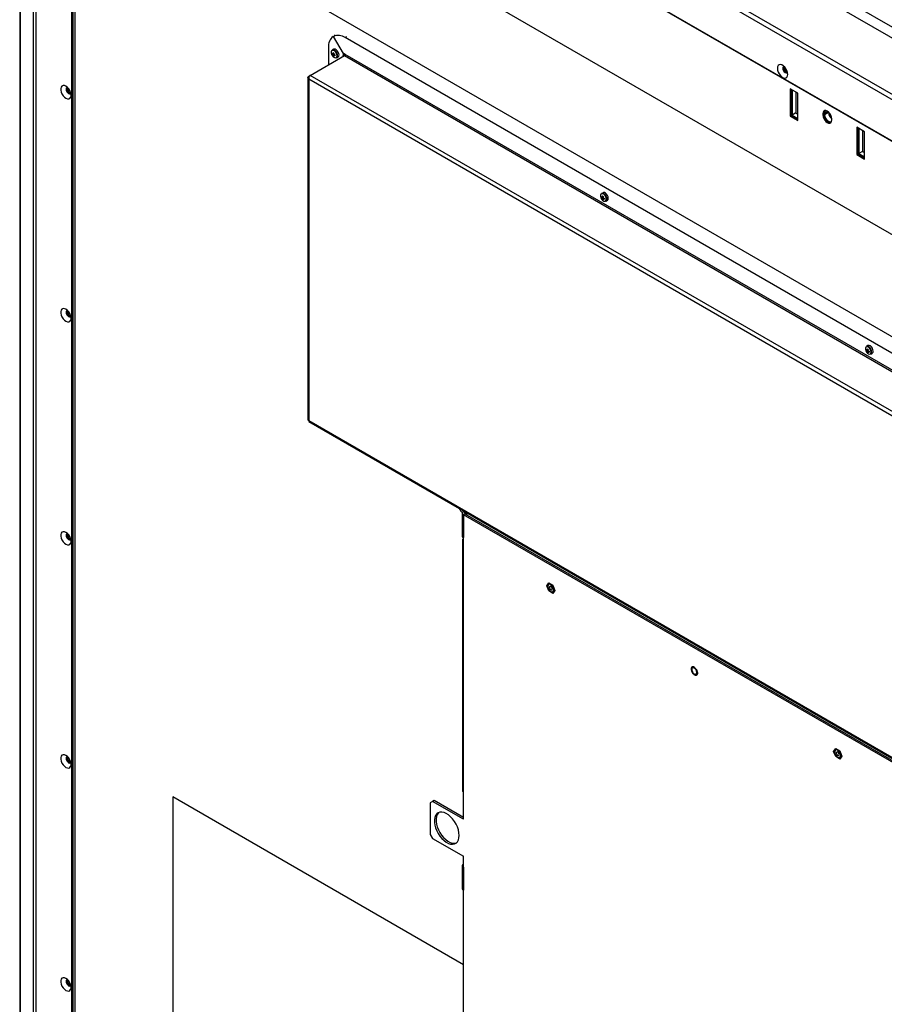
# Model space of a CAD drawing. Header units: millimetres. Extents: x 0 to 844, y -2 to 552.
# Tile 93 of 119: x 589 to 645, y 440 to 503. Entities that reach past the tile are written whole.
import ezdxf

# ---------------------------------------------------------------- set-up
doc = ezdxf.new("R2010")
doc.units = ezdxf.units.MM

msp = doc.modelspace()

# ---------------------------------------------------------------- linework, layer by layer
at = {"color": 7, "linetype": 'Continuous', "lineweight": 25}
for p, q in [((751.465, 440.911), (589.615, 534.345)), ((589.129, 533.72), (589.129, 426.142)), ((750.852, 440.557), (589.451, 533.732)), ((589.151, 533.518), (589.151, 426.154)), ((589.989, 529.421), (589.989, 426.639)), ((747.723, 438.75), (590.289, 529.635)), ((590.153, 528.997), (590.153, 426.733)), ((747.438, 438.586), (590.453, 529.212)), ((745.137, 437.257), (592.755, 525.225)), ((592.79, 525.188), (745.122, 437.248)), ((669.159, 475.126), (601.983, 513.905)), ((669.134, 475.14), (601.984, 513.905)), ((592.681, 434.645), (592.681, 513.48)), ((601.983, 507.373), (669.159, 468.593)), ((609.213, 501.748), (609.238, 501.763)), ((609.213, 501.748), (609.845, 500.654)), ((609.238, 501.763), (609.324, 501.812)), ((609.87, 500.668), (609.238, 501.763)), ((609.339, 501.82), (609.306, 501.839)), ((609.306, 501.839), (609.306, 501.802)), ((609.307, 501.838), (609.307, 501.803)), ((609.324, 501.812), (609.339, 501.82)), ((728.167, 433.453), (609.979, 501.681)), ((608.913, 501.066), (608.913, 499.94)), ((609.253, 500.932), (609.158, 500.877)), ((607.744, 499.265), (609.936, 500.531)), ((609.144, 500.624), (609.254, 500.643)), ((609.199, 500.638), (609.256, 500.658)), ((609.251, 500.608), (609.199, 500.578)), ((609.212, 500.506), (609.283, 500.593)), ((609.251, 500.548), (609.297, 500.587)), ((609.438, 500.392), (609.533, 500.447)), ((609.845, 500.654), (609.87, 500.668)), ((609.845, 500.654), (609.845, 500.528)), ((609.845, 500.528), (609.931, 500.578)), ((609.979, 500.605), (609.87, 500.668)), ((609.931, 500.633), (609.931, 500.578)), ((609.936, 500.531), (728.124, 432.302)), ((728.167, 432.377), (609.979, 500.605)), ((638.119, 499.686), (638.119, 499.82)), ((607.599, 499.122), (607.599, 477.192)), ((607.653, 499.213), (607.744, 499.265)), ((607.653, 499.213), (607.683, 499.195)), ((725.764, 430.835), (607.653, 499.02)), ((607.653, 499.02), (607.653, 477.148)), ((725.932, 431.037), (607.744, 499.265)), ((638.985, 498.122), (638.49, 498.408)), ((638.49, 498.408), (638.49, 496.652)), ((638.554, 498.37), (638.554, 496.689)), ((592.288, 498.193), (592.404, 498.127)), ((638.633, 498.325), (638.625, 498.268)), ((638.678, 498.299), (638.625, 498.268)), ((638.625, 498.268), (638.625, 496.717)), ((638.866, 498.19), (638.866, 496.856)), ((638.985, 496.366), (638.985, 498.122)), ((638.554, 496.689), (638.49, 496.652)), ((638.49, 496.652), (638.985, 496.366)), ((638.554, 496.689), (638.985, 496.441)), ((638.866, 496.856), (638.625, 496.717)), ((638.625, 496.717), (638.985, 496.509)), ((638.866, 496.856), (638.985, 496.788)), ((640.656, 496.844), (640.592, 496.806)), ((640.592, 496.806), (640.592, 496.725)), ((640.656, 496.762), (640.592, 496.725)), ((640.656, 496.844), (640.656, 496.762)), ((640.946, 496.88), (640.705, 496.741)), ((640.705, 496.823), (640.705, 496.741)), ((640.946, 496.917), (640.946, 496.88)), ((641.157, 496.398), (641.157, 496.48)), ((643.259, 495.654), (642.764, 495.94)), ((642.764, 495.94), (642.764, 494.185)), ((642.829, 495.903), (642.829, 494.222)), ((642.901, 495.861), (642.893, 495.804)), ((642.946, 495.835), (642.893, 495.804)), ((642.893, 495.804), (642.893, 494.253)), ((643.134, 495.726), (643.134, 494.392)), ((643.259, 495.643), (643.258, 495.655)), ((643.259, 493.899), (643.259, 495.654)), ((642.829, 494.222), (642.764, 494.185)), ((642.764, 494.185), (643.259, 493.899)), ((642.829, 494.222), (643.259, 493.973)), ((643.134, 494.392), (642.893, 494.253)), ((642.893, 494.253), (643.259, 494.042)), ((643.134, 494.392), (643.259, 494.321)), ((626.397, 491.44), (626.508, 491.458)), ((626.507, 491.748), (626.411, 491.693)), ((626.453, 491.453), (626.509, 491.474)), ((626.505, 491.423), (626.453, 491.393)), ((626.465, 491.322), (626.536, 491.408)), ((626.505, 491.363), (626.551, 491.402)), ((626.691, 491.208), (626.786, 491.263)), ((592.288, 483.904), (592.404, 483.837)), ((643.477, 481.951), (643.382, 481.896)), ((643.368, 481.643), (643.478, 481.661)), ((643.423, 481.656), (643.48, 481.677)), ((643.475, 481.626), (643.423, 481.596)), ((643.436, 481.525), (643.507, 481.611)), ((643.475, 481.566), (643.521, 481.605)), ((643.662, 481.411), (643.757, 481.466)), ((607.652, 477.087), (725.827, 408.866)), ((607.653, 477.148), (725.764, 408.964)), ((617.555, 471.305), (617.612, 471.337)), ((617.662, 471.243), (617.555, 471.305)), ((617.662, 471.243), (617.719, 471.275)), ((617.795, 471.232), (617.737, 471.198)), ((617.488, 471.211), (617.488, 469.742)), ((617.661, 471.179), (617.555, 471.118)), ((617.555, 471.118), (617.555, 469.649)), ((685.277, 432.023), (617.555, 471.118)), ((617.662, 471.18), (617.661, 471.179)), ((617.661, 471.179), (685.383, 432.084)), ((617.662, 471.18), (617.662, 471.178)), ((617.737, 471.198), (617.705, 471.154)), ((617.793, 471.166), (617.737, 471.198)), ((592.288, 469.615), (592.404, 469.548)), ((617.524, 469.545), (617.555, 469.598)), ((617.555, 469.528), (617.524, 469.545)), ((617.524, 453.378), (617.524, 469.545)), ((617.555, 451.603), (617.555, 469.649)), ((622.896, 466.565), (623.027, 466.751)), ((623.027, 466.228), (622.896, 466.565)), ((623.023, 466.647), (623.023, 466.647)), ((623.027, 466.751), (623.288, 466.6)), ((623.027, 466.751), (623.027, 466.751)), ((623.288, 466.077), (623.027, 466.228)), ((623.288, 466.6), (623.419, 466.263)), ((623.288, 466.6), (623.289, 466.6)), ((623.419, 466.263), (623.288, 466.077)), ((623.292, 466.18), (623.293, 466.181)), ((623.419, 466.263), (623.419, 466.263)), ((623.288, 466.077), (623.289, 466.077)), ((641.281, 455.951), (641.412, 456.137)), ((641.412, 456.137), (641.673, 455.986)), ((641.412, 456.137), (641.412, 456.137)), ((641.412, 455.615), (641.281, 455.951)), ((641.408, 456.034), (641.408, 456.034)), ((641.673, 455.464), (641.412, 455.615)), ((641.673, 455.986), (641.673, 455.987)), ((641.673, 455.986), (641.804, 455.65)), ((641.804, 455.65), (641.673, 455.464)), ((641.673, 455.464), (641.673, 455.464)), ((641.677, 455.567), (641.677, 455.567)), ((641.804, 455.65), (641.804, 455.65)), ((592.288, 455.325), (592.404, 455.258)), ((617.555, 442.287), (598.943, 453.032)), ((617.555, 442.287), (598.943, 453.032)), ((598.943, 453.032), (598.943, 436.701)), ((598.943, 453.032), (598.943, 453.032)), ((617.524, 453.378), (617.555, 453.36)), ((617.555, 453.36), (617.524, 453.378)), ((615.575, 452.746), (615.434, 452.664)), ((615.434, 452.664), (615.434, 450.623)), ((615.682, 452.808), (615.575, 452.746)), ((617.555, 451.603), (615.575, 452.746)), ((617.555, 451.727), (615.682, 452.808)), ((615.434, 450.623), (615.575, 450.378)), ((615.575, 450.378), (617.555, 449.235)), ((617.555, 448.541), (617.555, 449.235)), ((617.488, 448.634), (617.488, 447.164)), ((617.555, 448.541), (617.555, 447.071)), ((617.555, 430.536), (617.555, 447.071)), ((592.288, 441.036), (592.404, 440.969))]:
    msp.add_line(p, q, dxfattribs=at)
at = {"color": 8, "linetype": 'Continuous', "lineweight": 25}
for p, q in [((592.455, 513.624), (592.455, 434.715)), ((592.525, 513.573), (592.525, 434.701)), ((592.667, 513.489), (592.667, 434.652)), ((610.065, 501.731), (609.979, 501.681)), ((609.845, 500.528), (609.845, 500.478)), ((638.074, 499.66), (638.119, 499.686)), ((592.288, 498.193), (592.243, 498.168)), ((640.914, 496.944), (640.705, 496.823)), ((592.288, 483.904), (592.243, 483.878)), ((617.662, 471.18), (617.662, 471.243)), ((592.288, 469.615), (592.243, 469.589)), ((592.288, 455.325), (592.243, 455.299)), ((592.288, 441.036), (592.243, 441.01))]:
    msp.add_line(p, q, dxfattribs=at)
at = {"color": 7, "linetype": 'Continuous', "lineweight": 25, "flags": 128}
for points in [[(609.591, 500.575), (609.578, 500.666), (609.539, 500.759), (609.481, 500.843), (609.411, 500.907), (609.339, 500.941), (609.274, 500.941), (609.253, 500.932)], [(609.462, 500.515), (609.45, 500.6), (609.414, 500.687), (609.359, 500.766), (609.293, 500.826), (609.225, 500.858), (609.164, 500.858), (609.118, 500.826), (609.093, 500.767), (609.093, 500.688), (609.118, 500.6), (609.164, 500.515), (609.225, 500.445), (609.293, 500.398), (609.359, 500.382), (609.414, 500.398), (609.45, 500.445), (609.462, 500.515)], [(609.961, 500.555), (609.954, 500.562), (609.931, 500.578)], [(638.342, 499.329), (638.329, 499.445), (638.29, 499.567), (638.228, 499.685), (638.148, 499.79), (638.057, 499.873), (637.963, 499.928), (637.872, 499.949), (637.792, 499.936), (637.73, 499.89), (637.691, 499.813), (637.678, 499.713), (637.691, 499.597), (637.73, 499.475), (637.792, 499.356), (637.872, 499.251), (637.963, 499.168), (638.057, 499.114), (638.148, 499.092), (638.228, 499.105), (638.29, 499.152), (638.329, 499.228), (638.342, 499.329)], [(638.113, 499.826), (638.071, 499.816), (638.036, 499.776), (638.024, 499.713), (638.036, 499.635), (638.071, 499.556), (638.122, 499.486), (638.183, 499.437), (638.244, 499.416), (638.296, 499.426), (638.326, 499.457)], [(638.092, 499.824), (638.075, 499.798), (638.063, 499.735), (638.075, 499.658), (638.11, 499.578), (638.161, 499.509), (638.222, 499.459)], [(638.222, 499.459), (638.283, 499.438), (638.313, 499.44)], [(592.09, 498.565), (591.997, 498.604), (591.911, 498.608), (591.839, 498.578), (591.788, 498.515), (591.761, 498.426), (591.761, 498.317), (591.788, 498.196), (591.839, 498.075), (591.911, 497.962), (591.997, 497.867), (592.09, 497.798), (592.184, 497.759), (592.27, 497.755), (592.342, 497.785), (592.393, 497.847), (592.419, 497.937), (592.419, 498.046), (592.393, 498.166), (592.342, 498.288), (592.27, 498.4), (592.184, 498.496), (592.09, 498.565)], [(592.193, 498.487), (592.151, 498.476), (592.117, 498.437), (592.105, 498.373), (592.117, 498.296), (592.151, 498.216), (592.203, 498.147), (592.264, 498.098), (592.325, 498.076), (592.376, 498.087), (592.406, 498.118)], [(592.172, 498.485), (592.156, 498.459), (592.143, 498.396), (592.156, 498.318), (592.19, 498.239), (592.242, 498.169), (592.303, 498.12), (592.363, 498.099), (592.394, 498.101)], [(641.157, 496.48), (641.143, 496.589), (641.103, 496.703), (641.041, 496.811), (640.962, 496.903), (640.874, 496.97), (640.787, 497.004), (640.708, 497.003), (640.646, 496.967), (640.605, 496.899), (640.592, 496.806)], [(640.592, 496.725), (640.605, 496.616), (640.646, 496.502), (640.708, 496.393), (640.787, 496.301), (640.874, 496.235), (640.962, 496.2), (641.041, 496.201), (641.103, 496.237), (641.143, 496.305), (641.157, 496.398)], [(640.709, 497.004), (640.67, 496.937), (640.656, 496.844)], [(640.656, 496.762), (640.67, 496.653), (640.71, 496.539), (640.773, 496.43), (640.852, 496.338), (640.939, 496.272), (641.026, 496.238), (641.104, 496.238)], [(640.705, 496.741), (640.719, 496.638), (640.761, 496.53), (640.825, 496.431), (640.903, 496.353), (640.987, 496.305), (641.065, 496.292), (641.129, 496.317), (641.153, 496.342)], [(626.716, 491.33), (626.703, 491.415), (626.667, 491.503), (626.613, 491.582), (626.547, 491.642), (626.479, 491.674), (626.418, 491.674), (626.372, 491.642), (626.347, 491.583), (626.347, 491.504), (626.372, 491.416), (626.418, 491.331), (626.479, 491.261), (626.547, 491.214), (626.613, 491.198), (626.667, 491.214), (626.703, 491.26), (626.716, 491.33)], [(626.844, 491.391), (626.831, 491.481), (626.793, 491.575), (626.735, 491.659), (626.665, 491.722), (626.592, 491.756), (626.527, 491.756), (626.507, 491.748)], [(592.09, 484.276), (591.997, 484.314), (591.911, 484.318), (591.839, 484.288), (591.788, 484.226), (591.761, 484.136), (591.761, 484.027), (591.788, 483.907), (591.839, 483.786), (591.911, 483.673), (591.997, 483.578), (592.09, 483.508), (592.184, 483.47), (592.27, 483.465), (592.342, 483.496), (592.393, 483.558), (592.419, 483.647), (592.419, 483.757), (592.393, 483.877), (592.342, 483.998), (592.27, 484.111), (592.184, 484.206), (592.09, 484.276)], [(592.193, 484.197), (592.151, 484.187), (592.117, 484.147), (592.105, 484.084), (592.117, 484.006), (592.151, 483.927), (592.203, 483.857), (592.264, 483.808), (592.325, 483.787), (592.376, 483.797), (592.406, 483.828)], [(592.172, 484.195), (592.156, 484.17), (592.143, 484.106), (592.156, 484.029), (592.19, 483.949), (592.242, 483.88), (592.303, 483.831), (592.363, 483.809), (592.394, 483.811)], [(643.815, 481.594), (643.802, 481.684), (643.763, 481.778), (643.705, 481.862), (643.635, 481.925), (643.563, 481.959), (643.498, 481.96), (643.477, 481.951)], [(643.686, 481.533), (643.674, 481.618), (643.638, 481.706), (643.583, 481.785), (643.517, 481.845), (643.449, 481.877), (643.388, 481.877), (643.342, 481.845), (643.317, 481.786), (643.317, 481.707), (643.342, 481.619), (643.388, 481.534), (643.449, 481.464), (643.517, 481.417), (643.583, 481.401), (643.638, 481.417), (643.674, 481.463), (643.686, 481.533)], [(617.59, 471.325), (617.512, 471.388), (617.495, 471.405)], [(592.09, 469.986), (591.997, 470.025), (591.911, 470.029), (591.839, 469.999), (591.788, 469.936), (591.761, 469.847), (591.761, 469.738), (591.788, 469.618), (591.839, 469.496), (591.911, 469.383), (591.997, 469.288), (592.09, 469.219), (592.184, 469.18), (592.27, 469.176), (592.342, 469.206), (592.393, 469.268), (592.419, 469.358), (592.419, 469.467), (592.393, 469.587), (592.342, 469.709), (592.27, 469.822), (592.184, 469.917), (592.09, 469.986)], [(592.193, 469.908), (592.151, 469.897), (592.117, 469.858), (592.105, 469.794), (592.117, 469.717), (592.151, 469.637), (592.203, 469.568), (592.264, 469.519), (592.325, 469.498), (592.376, 469.508), (592.406, 469.539)], [(592.172, 469.906), (592.156, 469.88), (592.143, 469.817), (592.156, 469.739), (592.19, 469.66), (592.242, 469.59), (592.303, 469.541), (592.363, 469.52), (592.394, 469.522)], [(622.967, 466.524), (622.98, 466.437), (623.017, 466.347), (623.073, 466.266), (623.14, 466.205), (623.21, 466.172), (623.273, 466.172), (623.32, 466.205), (623.345, 466.265), (623.345, 466.346), (623.32, 466.436), (623.273, 466.523), (623.21, 466.595), (623.14, 466.643), (623.073, 466.66), (623.017, 466.643), (622.98, 466.596), (622.967, 466.524)], [(622.967, 466.524), (622.98, 466.437), (623.017, 466.347), (623.073, 466.266), (623.14, 466.205), (623.21, 466.172), (623.273, 466.172), (623.293, 466.181)], [(623.349, 466.304), (623.336, 466.391), (623.299, 466.481), (623.243, 466.562), (623.176, 466.624), (623.106, 466.657), (623.043, 466.657), (622.995, 466.624), (622.97, 466.563), (622.97, 466.482), (622.995, 466.392), (623.043, 466.304), (623.106, 466.232), (623.176, 466.184), (623.243, 466.167), (623.299, 466.184), (623.336, 466.231), (623.349, 466.304)], [(623.069, 466.465), (623.076, 466.422), (623.095, 466.378), (623.124, 466.339), (623.158, 466.312), (623.192, 466.3), (623.22, 466.306), (623.24, 466.328), (623.246, 466.363), (623.24, 466.406), (623.22, 466.45), (623.192, 466.489), (623.158, 466.516), (623.124, 466.528), (623.095, 466.522), (623.076, 466.5), (623.069, 466.465)], [(632.551, 460.992), (632.537, 461.083), (632.499, 461.178), (632.44, 461.263), (632.369, 461.327), (632.296, 461.362), (632.23, 461.362), (632.18, 461.328), (632.154, 461.264), (632.154, 461.179), (632.18, 461.084), (632.23, 460.993), (632.296, 460.917), (632.369, 460.866), (632.44, 460.849), (632.499, 460.866), (632.537, 460.916), (632.551, 460.992)], [(632.55, 460.992), (632.537, 461.083), (632.498, 461.178), (632.439, 461.263), (632.369, 461.327), (632.296, 461.361), (632.23, 461.361), (632.18, 461.327), (632.154, 461.263), (632.154, 461.178), (632.18, 461.084), (632.23, 460.993), (632.296, 460.917), (632.369, 460.867), (632.439, 460.849), (632.498, 460.866), (632.537, 460.916), (632.55, 460.992)], [(632.509, 461.015), (632.497, 461.093), (632.463, 461.172), (632.411, 461.242), (632.35, 461.291), (632.289, 461.312), (632.238, 461.302), (632.203, 461.263), (632.191, 461.199), (632.203, 461.122), (632.238, 461.042), (632.289, 460.973), (632.35, 460.924), (632.411, 460.902), (632.463, 460.912), (632.497, 460.952), (632.509, 461.015)], [(632.551, 460.992), (632.537, 461.083), (632.498, 461.178), (632.44, 461.263), (632.369, 461.327), (632.296, 461.361), (632.23, 461.361), (632.209, 461.353)], [(592.09, 455.697), (591.997, 455.735), (591.911, 455.74), (591.839, 455.709), (591.788, 455.647), (591.761, 455.557), (591.761, 455.448), (591.788, 455.328), (591.839, 455.207), (591.911, 455.094), (591.997, 454.999), (592.09, 454.929), (592.184, 454.891), (592.27, 454.886), (592.342, 454.917), (592.393, 454.979), (592.419, 455.068), (592.419, 455.178), (592.393, 455.298), (592.342, 455.419), (592.27, 455.532), (592.184, 455.627), (592.09, 455.697)], [(592.193, 455.618), (592.151, 455.608), (592.117, 455.568), (592.105, 455.505), (592.117, 455.428), (592.151, 455.348), (592.203, 455.278), (592.264, 455.229), (592.325, 455.208), (592.376, 455.218), (592.406, 455.249)], [(592.172, 455.616), (592.156, 455.591), (592.143, 455.527), (592.156, 455.45), (592.19, 455.37), (592.242, 455.301), (592.303, 455.252), (592.363, 455.231), (592.394, 455.232)], [(641.352, 455.911), (641.365, 455.824), (641.402, 455.734), (641.458, 455.653), (641.525, 455.592), (641.595, 455.559), (641.657, 455.559), (641.705, 455.591), (641.73, 455.652), (641.73, 455.733), (641.705, 455.823), (641.657, 455.91), (641.595, 455.982), (641.525, 456.03), (641.458, 456.047), (641.402, 456.03), (641.365, 455.983), (641.352, 455.911)], [(641.352, 455.911), (641.365, 455.824), (641.402, 455.734), (641.458, 455.653), (641.525, 455.592), (641.595, 455.559), (641.658, 455.559), (641.677, 455.567)], [(641.734, 455.69), (641.721, 455.778), (641.684, 455.868), (641.628, 455.949), (641.56, 456.01), (641.49, 456.043), (641.427, 456.043), (641.38, 456.011), (641.355, 455.95), (641.355, 455.869), (641.38, 455.778), (641.427, 455.691), (641.49, 455.618), (641.56, 455.571), (641.628, 455.554), (641.684, 455.57), (641.721, 455.618), (641.734, 455.69)], [(641.454, 455.852), (641.461, 455.809), (641.48, 455.765), (641.509, 455.726), (641.543, 455.699), (641.576, 455.687), (641.605, 455.692), (641.624, 455.714), (641.631, 455.75), (641.624, 455.793), (641.605, 455.837), (641.576, 455.875), (641.543, 455.903), (641.509, 455.915), (641.48, 455.909), (641.461, 455.887), (641.454, 455.852)], [(617.29, 450.572), (617.277, 450.743), (617.239, 450.924), (617.177, 451.108), (617.093, 451.29), (616.99, 451.463), (616.871, 451.623), (616.74, 451.763), (616.601, 451.88), (616.459, 451.97), (616.317, 452.029), (616.182, 452.056), (616.056, 452.051), (615.945, 452.013), (615.851, 451.943), (615.778, 451.844), (615.727, 451.718), (615.702, 451.571), (615.702, 451.406), (615.727, 451.23), (615.778, 451.046), (615.851, 450.863), (615.945, 450.685), (616.056, 450.518), (616.182, 450.367), (616.317, 450.238), (616.459, 450.134), (616.601, 450.059), (616.74, 450.016), (616.871, 450.005), (616.99, 450.027), (617.093, 450.081), (617.177, 450.166), (617.239, 450.279), (617.277, 450.415), (617.29, 450.572)], [(615.984, 452.029), (615.958, 452.005), (615.885, 451.906), (615.835, 451.78), (615.809, 451.633), (615.809, 451.468), (615.835, 451.292), (615.885, 451.108), (615.958, 450.925), (616.052, 450.747), (616.163, 450.58), (616.289, 450.429), (616.425, 450.3), (616.566, 450.196), (616.708, 450.121), (616.847, 450.078), (616.979, 450.067), (617.098, 450.089), (617.108, 450.092)], [(592.09, 441.407), (591.997, 441.446), (591.911, 441.45), (591.839, 441.42), (591.788, 441.357), (591.761, 441.268), (591.761, 441.159), (591.788, 441.039), (591.839, 440.917), (591.911, 440.804), (591.997, 440.709), (592.09, 440.64), (592.184, 440.601), (592.27, 440.597), (592.342, 440.627), (592.393, 440.69), (592.419, 440.779), (592.419, 440.888), (592.393, 441.008), (592.342, 441.13), (592.27, 441.243), (592.184, 441.338), (592.09, 441.407)], [(592.193, 441.329), (592.151, 441.318), (592.117, 441.279), (592.105, 441.215), (592.117, 441.138), (592.151, 441.059), (592.203, 440.989), (592.264, 440.94), (592.325, 440.919), (592.376, 440.929), (592.406, 440.96)], [(592.172, 441.327), (592.156, 441.301), (592.143, 441.238), (592.156, 441.161), (592.19, 441.081), (592.242, 441.011), (592.303, 440.962), (592.363, 440.941), (592.394, 440.943)]]:
    msp.add_lwpolyline(points, dxfattribs=at)
at = {"color": 7, "linetype": 'Continuous', "lineweight": 25}
for centre, radius, start, end in [((609.677, 501.138), 0.767, 127.20255, 185.3833), ((609.535, 501.056), 0.766, 54.61887, 112.80924), ((609.213, 500.765), 0.125, 66.11961, 116.43352), ((609.459, 500.653), 0.317, 174.82331, 185.17669), ((609.411, 500.963), 0.388, 226.47068, 236.9306), ((609.388, 500.859), 0.339, 223.8357, 236.1272), ((609.727, 500.6), 0.529, 166.81197, 175.94181), ((609.537, 500.601), 0.339, 183.87549, 196.16613), ((610.202, 502.379), 1.932, 239.15463, 240.85074), ((609.395, 500.765), 0.317, 234.82565, 245.17973), ((609.928, 500.569), 0.677, 169.50531, 176.72007), ((609.556, 501.213), 0.677, 243.28256, 250.49681), ((609.639, 500.569), 0.388, 183.07222, 193.53167), ((609.483, 501.023), 0.529, 244.06095, 253.1905), ((611.261, 500.546), 1.931, 179.15159, 180.84841), ((609.374, 500.492), 0.118, 302.38596, 352.5805), ((609.461, 500.557), 0.132, 303.38913, 7.92305), ((609.836, 500.503), 0.0265, 293.09443, 69.50328), ((609.885, 500.61), 0.0937, 302.60548, 357.39452), ((638.489, 499.794), 0.383, 195.23245, 244.03677), ((638.487, 499.704), 0.368, 182.84214, 218.6599), ((592.488, 498.503), 0.368, 201.33714, 237.15901), ((592.583, 498.465), 0.398, 176.94685, 223.77846), ((640.852, 496.847), 0.149, 100.81155, 189.43554), ((641.468, 496.903), 0.522, 182.4362, 233.4976), ((626.713, 491.469), 0.317, 174.82331, 185.17669), ((626.665, 491.779), 0.388, 226.47068, 236.9306), ((626.642, 491.675), 0.339, 223.8357, 236.1272), ((626.467, 491.581), 0.125, 66.11961, 116.43352), ((626.98, 491.416), 0.529, 166.81197, 175.94181), ((627.456, 493.195), 1.932, 239.15463, 240.85074), ((627.181, 491.385), 0.677, 169.50531, 176.72007), ((626.809, 492.028), 0.677, 243.28256, 250.49681), ((626.791, 491.416), 0.339, 183.87549, 196.16613), ((626.648, 491.581), 0.317, 234.82565, 245.17973), ((626.893, 491.384), 0.388, 183.07222, 193.53167), ((626.736, 491.839), 0.529, 244.06095, 253.1905), ((628.514, 491.361), 1.931, 179.15159, 180.84841), ((626.628, 491.308), 0.118, 302.38596, 352.5805), ((626.714, 491.373), 0.132, 303.38913, 7.92305), ((592.488, 484.213), 0.368, 201.34074, 237.15909), ((592.583, 484.176), 0.398, 176.94687, 223.77846), ((643.683, 481.672), 0.317, 174.82331, 185.17669), ((643.635, 481.982), 0.388, 226.47068, 236.9306), ((643.612, 481.878), 0.339, 223.8357, 236.1272), ((643.437, 481.784), 0.125, 66.11961, 116.43352), ((643.951, 481.619), 0.529, 166.81197, 175.94181), ((643.761, 481.619), 0.339, 183.87549, 196.16613), ((644.426, 483.398), 1.932, 239.15463, 240.85074), ((643.618, 481.784), 0.317, 234.82565, 245.17973), ((644.152, 481.588), 0.677, 169.50531, 176.72007), ((643.78, 482.232), 0.677, 243.28256, 250.49681), ((643.863, 481.587), 0.388, 183.07222, 193.53167), ((643.707, 482.042), 0.529, 244.06095, 253.1905), ((645.485, 481.564), 1.931, 179.15159, 180.84841), ((643.598, 481.511), 0.118, 302.38596, 352.5805), ((643.685, 481.576), 0.132, 303.38913, 7.92305), ((618.163, 471.938), 0.964, 205.57504, 226.13891), ((617.948, 471.794), 0.611, 217.36686, 231.86195), ((617.59, 471.211), 0.0996, 110.78342, 249.21658), ((617.674, 471.211), 0.0333, 110.78342, 249.21658), ((592.488, 469.924), 0.368, 201.33931, 237.15906), ((592.583, 469.886), 0.398, 176.94676, 223.77847), ((617.602, 469.753), 0.115, 185.6948, 245.62534), ((623.093, 466.541), 0.127, 123.38913, 187.92305), ((632.419, 460.974), 0.133, 303.38913, 7.92305), ((592.488, 455.634), 0.368, 201.33011, 237.15886), ((592.583, 455.597), 0.398, 176.94679, 223.77847), ((641.478, 455.928), 0.127, 123.38913, 187.92305), ((617.59, 448.634), 0.0996, 110.78342, 249.21658), ((617.602, 447.176), 0.115, 185.6948, 245.62534), ((592.488, 441.345), 0.368, 201.33241, 237.15891), ((592.583, 441.307), 0.398, 176.9468, 223.77847)]:
    msp.add_arc(centre, radius, start, end, dxfattribs=at)
at = {"color": 8, "linetype": 'Continuous', "lineweight": 25}
for centre in [(609.103, 500.523), (626.357, 491.338), (643.327, 481.541)]:
    msp.add_arc(centre, 0.391, 353.24636, 65.78194, dxfattribs=at)
at = {"color": 7, "linetype": 'Continuous', "lineweight": 25}
for points, knots in [([(607.653, 499.02), (607.644, 499.028), (607.628, 499.045), (607.605, 499.08), (607.595, 499.126), (607.609, 499.176), (607.638, 499.201), (607.653, 499.213)], [0, 0, 0, 0, 0.135357, 0.267723, 0.522528, 0.766384, 1, 1, 1, 1]), ([(607.744, 499.265), (607.73, 499.254), (607.704, 499.233), (607.672, 499.181), (607.652, 499.122), (607.645, 499.065), (607.651, 499.033), (607.653, 499.02)], [0, 0, 0, 0, 0.213947, 0.423898, 0.637006, 0.853936, 1, 1, 1, 1]), ([(607.602, 477.192), (607.601, 477.187), (607.601, 477.173), (607.62, 477.157), (607.643, 477.151), (607.653, 477.148)], [0, 0, 0, 0, 0.259178, 0.684155, 1, 1, 1, 1]), ([(607.653, 477.148), (607.65, 477.139), (607.645, 477.122), (607.647, 477.101), (607.653, 477.087), (607.661, 477.083), (607.664, 477.081)], [0, 0, 0, 0, 0.289212, 0.5656551, 0.8295813, 1, 1, 1, 1]), ([(617.78, 471.11), (617.78, 471.111), (617.781, 471.136), (617.794, 471.177), (617.808, 471.208), (617.815, 471.22)], [0, 0, 0, 0, 0.021596, 0.583648, 1, 1, 1, 1]), ([(632.223, 461.328), (632.228, 461.334), (632.243, 461.352), (632.283, 461.356), (632.342, 461.34), (632.405, 461.297), (632.464, 461.231), (632.511, 461.152), (632.539, 461.07), (632.543, 461.023), (632.544, 461.001)], [0, 0, 0, 0, 0.0671317, 0.211, 0.3387387, 0.4747017, 0.6102284, 0.7462101, 0.8822239, 1, 1, 1, 1]), ([(632.219, 461.005), (632.223, 460.998), (632.242, 460.962), (632.293, 460.909), (632.364, 460.856), (632.435, 460.832), (632.501, 460.837), (632.552, 460.872), (632.584, 460.929), (632.588, 460.977), (632.59, 461.001)], [0, 0, 0, 0, 0.03606, 0.179546, 0.323818, 0.469537, 0.59946, 0.737597, 0.871556, 1, 1, 1, 1])]:
    msp.add_open_spline(points, degree=3, knots=knots, dxfattribs=at)

doc.saveas('drawing.dxf')
